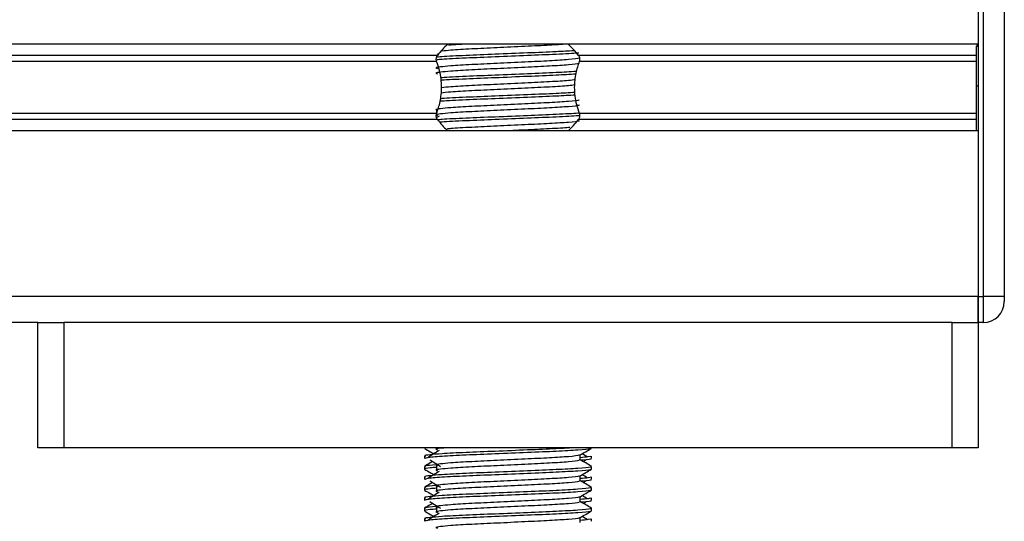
# Model space of a CAD drawing. Header units: millimetres. Extents: x 0 to 420, y 0 to 297.
# Tile 70 of 80: x 317 to 328, y 175 to 180. Entities that reach past the tile are written whole.
import ezdxf

# ---------------------------------------------------------------- set-up
doc = ezdxf.new("R2010")
doc.units = ezdxf.units.MM

msp = doc.modelspace()

# ---------------------------------------------------------------- linework, layer by layer
at = {"color": 7, "linetype": 'Continuous', "lineweight": 25}
for p, q in [((327.2499, 181.5572), (327.2499, 179.8316)), ((327.2499, 181.5572), (327.2499, 177.2023)), ((327.3043, 177.2023), (327.3043, 181.5572)), ((327.5221, 181.5572), (327.5221, 177.2023)), ((327.2499, 179.8316), (290.2339, 179.8316)), ((321.6333, 179.7337), (321.6139, 179.7218)), ((327.2499, 179.8179), (327.2336, 179.8179)), ((327.2336, 179.81), (327.2499, 179.81)), ((321.6158, 179.7135), (295.8679, 179.7135)), ((321.608, 179.651), (295.8758, 179.651)), ((327.2336, 179.7135), (323.0856, 179.7135)), ((327.2336, 179.651), (323.0934, 179.651)), ((327.2336, 179.3962), (327.2499, 179.3962)), ((327.2336, 179.3362), (327.2336, 179.3771)), ((321.6051, 179.1408), (321.6051, 179.0971)), ((321.6158, 179.0459), (295.8679, 179.0459)), ((321.608, 179.1084), (295.8758, 179.1084)), ((321.6333, 179.0804), (321.6101, 179.0663)), ((327.2336, 179.0459), (323.0856, 179.0459)), ((327.2336, 179.1084), (323.0934, 179.1084)), ((327.2499, 178.9279), (290.2339, 178.9279)), ((327.2499, 178.9279), (327.2499, 177.2023)), ((327.2499, 177.2023), (290.2339, 177.2023)), ((327.2499, 177.2023), (327.2499, 176.9302)), ((327.2499, 177.2023), (327.3043, 177.2023)), ((327.2499, 176.9302), (327.2499, 177.2023)), ((327.3043, 176.9302), (327.3043, 177.2023)), ((327.5221, 177.2023), (327.3043, 177.2023)), ((327.5221, 177.2023), (327.5221, 177.1479)), ((317.4515, 176.9302), (300.0322, 176.9302)), ((317.4515, 175.6237), (317.4515, 176.9302)), ((317.4515, 176.9302), (317.7237, 176.9302)), ((317.7237, 176.9302), (317.7237, 175.6237)), ((326.9777, 176.9302), (317.7237, 176.9302)), ((326.9777, 175.6237), (326.9777, 176.9302)), ((326.9777, 176.9302), (327.2499, 176.9302)), ((327.3043, 176.9302), (327.2499, 176.9302)), ((327.2499, 176.9302), (327.2499, 175.6237)), ((317.7237, 175.6237), (317.4515, 175.6237)), ((326.9777, 175.6237), (317.7237, 175.6237)), ((321.4798, 175.6237), (321.4798, 175.6208)), ((321.6051, 175.6237), (321.6051, 175.6025)), ((323.2217, 175.6208), (323.2217, 175.6237)), ((327.2499, 175.6237), (326.9777, 175.6237)), ((321.4798, 175.5391), (321.4798, 175.512)), ((323.1038, 175.4985), (323.1038, 175.5516)), ((323.2217, 175.512), (323.2217, 175.5391)), ((321.4798, 175.4302), (321.4798, 175.4031)), ((321.6051, 175.4392), (321.6051, 175.3848)), ((323.1352, 175.4815), (323.1644, 175.4993)), ((323.2217, 175.4031), (323.2217, 175.4302)), ((321.4798, 175.3214), (321.4798, 175.2942)), ((323.1038, 175.2808), (323.1038, 175.3338)), ((323.2217, 175.2942), (323.2217, 175.3214)), ((321.4798, 175.2125), (321.4798, 175.1853)), ((321.6051, 175.2215), (321.6051, 175.167)), ((323.1352, 175.2637), (323.1644, 175.2816)), ((323.2217, 175.1853), (323.2217, 175.2125)), ((323.1038, 175.063), (323.1038, 175.1161)), ((321.4798, 175.1036), (321.4798, 175.0765)), ((323.1352, 175.046), (323.1644, 175.0638)), ((323.2217, 175.0765), (323.2217, 175.1036)), ((321.4798, 174.9947), (321.4798, 174.9676)), ((321.6051, 175.0037), (321.6051, 174.9493)), ((323.2217, 174.9676), (323.2217, 174.9947)), ((321.4798, 174.8859), (321.4798, 174.8587)), ((323.1038, 174.8453), (323.1038, 174.8984)), ((323.2217, 174.8587), (323.2217, 174.8859))]:
    msp.add_line(p, q, dxfattribs=at)
for centre, radius, start, end in [((322.3507, 179.1511), 0.9254, 132.66793, 142.57212), ((322.3507, 179.1511), 0.9254, 37.42788, 47.33207), ((322.3507, 179.6084), 0.9254, 217.42788, 226.78945), ((322.3507, 179.6084), 0.9254, 312.66793, 322.57212), ((327.3043, 177.1479), 0.2177, 270, 0)]:
    msp.add_arc(centre, radius, start, end, dxfattribs=at)
for points, knots in [([(322.9628, 179.8316), (322.9074, 179.8276), (322.7912, 179.8194), (322.5274, 179.8072), (322.2376, 179.7928), (321.9635, 179.7808), (321.7632, 179.7688), (321.6923, 179.7612), (321.6641, 179.7582)], [0, 0, 0, 0, 0.1621698, 0.3404556, 0.52381, 0.7001174, 0.8808556, 1, 1, 1, 1]), ([(321.9166, 179.8316), (321.8563, 179.8283), (321.78, 179.8242), (321.7385, 179.8199), (321.7298, 179.819)], [0, 0, 0, 0, 0.7912827, 1, 1, 1, 1]), ([(323.0888, 179.7385), (323.0857, 179.7382), (323.0429, 179.7333), (322.8563, 179.7246), (322.559, 179.7119), (322.2181, 179.6975), (321.9062, 179.6855), (321.6899, 179.6749), (321.6279, 179.6688), (321.6117, 179.6672)], [0, 0, 0, 0, 0.0141502, 0.1972888, 0.3802442, 0.568395, 0.7493223, 0.9347916, 1, 1, 1, 1]), ([(323.0363, 179.7623), (322.9789, 179.7588), (322.8509, 179.7509), (322.5549, 179.7392), (322.2194, 179.7248), (321.9048, 179.7127), (321.6987, 179.7025), (321.6323, 179.6966), (321.6175, 179.6953)], [0, 0, 0, 0, 0.1580909, 0.3528892, 0.5532191, 0.7458579, 0.9433327, 1, 1, 1, 1]), ([(327.2336, 179.3962), (327.2336, 179.483), (327.2336, 179.6392), (327.2336, 179.7575), (327.2336, 179.81)], [0, 0, 0, 0, 0.5558787, 1, 1, 1, 1]), ([(323.0905, 179.6871), (323.0914, 179.6859), (323.0954, 179.6804), (322.9928, 179.6692), (322.796, 179.6566), (322.5283, 179.6439), (322.2376, 179.6295), (321.9624, 179.6175), (321.7589, 179.6051), (321.6417, 179.5933), (321.587, 179.5846), (321.6083, 179.5787), (321.6178, 179.5761)], [0, 0, 0, 0, 0.0351066, 0.1561349, 0.2739528, 0.3916527, 0.5126988, 0.6290926, 0.7484115, 0.8401345, 0.9287498, 1, 1, 1, 1]), ([(323.0908, 179.6354), (323.0932, 179.6333), (323.1003, 179.627), (322.9943, 179.6148), (322.7956, 179.6021), (322.5284, 179.5894), (322.2376, 179.5751), (321.9624, 179.563), (321.7589, 179.5507), (321.6417, 179.5388), (321.587, 179.5302), (321.6083, 179.5243), (321.6178, 179.5217)], [0, 0, 0, 0, 0.059132, 0.1771634, 0.2920638, 0.4068492, 0.5248979, 0.6384095, 0.7547738, 0.8442256, 0.9306466, 1, 1, 1, 1]), ([(321.608, 179.651), (321.6077, 179.6521), (321.6056, 179.6582), (321.6034, 179.6702), (321.6043, 179.6864), (321.6081, 179.7007), (321.6126, 179.7092), (321.6155, 179.713), (321.6158, 179.7135)], [0, 0, 0, 0, 0.0508548, 0.3030287, 0.5240656, 0.7365591, 0.9653107, 1, 1, 1, 1]), ([(321.608, 179.1084), (321.6212, 179.1488), (321.649, 179.2334), (321.6659, 179.3897), (321.6466, 179.5362), (321.6185, 179.6199), (321.608, 179.651)], [0, 0, 0, 0, 0.23848242, 0.50021329, 0.81420285, 1, 1, 1, 1]), ([(323.0934, 179.651), (323.0802, 179.6107), (323.0525, 179.5261), (323.0355, 179.3697), (323.0549, 179.2233), (323.083, 179.1396), (323.0934, 179.1084)], [0, 0, 0, 0, 0.2384824, 0.5002133, 0.8142029, 1, 1, 1, 1]), ([(323.0856, 179.7135), (323.0865, 179.7124), (323.09, 179.7074), (323.095, 179.6964), (323.098, 179.6799), (323.0973, 179.6639), (323.0947, 179.6552), (323.0934, 179.651)], [0, 0, 0, 0, 0.0786657, 0.3295798, 0.5818024, 0.802882, 1, 1, 1, 1]), ([(323.0631, 179.546), (322.9977, 179.542), (322.862, 179.5337), (322.5554, 179.5214), (322.2189, 179.507), (321.9063, 179.495), (321.7115, 179.4855), (321.6525, 179.4805), (321.6468, 179.48)], [0, 0, 0, 0, 0.1833159, 0.3805505, 0.5833859, 0.778434, 0.9783786, 1, 1, 1, 1]), ([(323.0567, 179.5185), (322.9933, 179.5146), (322.8593, 179.5064), (322.5554, 179.4942), (322.2183, 179.4798), (321.9083, 179.4678), (321.708, 179.4584), (321.6548, 179.4534), (321.6502, 179.4529)], [0, 0, 0, 0, 0.1792693, 0.3781057, 0.5825884, 0.7792206, 0.980789, 1, 1, 1, 1]), ([(323.0506, 179.4606), (323.0309, 179.4576), (322.9812, 179.45), (322.7921, 179.4388), (322.5294, 179.4261), (322.2371, 179.4118), (321.9635, 179.3997), (321.7608, 179.3876), (321.6886, 179.3798), (321.659, 179.3767)], [0, 0, 0, 0, 0.1028709, 0.2594114, 0.4157952, 0.5766249, 0.7312733, 0.8898082, 1, 1, 1, 1]), ([(323.0487, 179.3275), (322.9876, 179.3237), (322.856, 179.3157), (322.5552, 179.3037), (322.2189, 179.2893), (321.9063, 179.2773), (321.7116, 179.2678), (321.6526, 179.2627), (321.6469, 179.2623)], [0, 0, 0, 0, 0.1729956, 0.3727716, 0.5782206, 0.7757819, 0.9783028, 1, 1, 1, 1]), ([(323.0448, 179.4054), (323.0266, 179.4027), (322.978, 179.3954), (322.7918, 179.3844), (322.5295, 179.3717), (322.2371, 179.3573), (321.9634, 179.3453), (321.7581, 179.333), (321.6845, 179.325), (321.6532, 179.3217)], [0, 0, 0, 0, 0.0944898, 0.2513541, 0.4080614, 0.5692237, 0.724192, 0.8830549, 1, 1, 1, 1]), ([(327.2336, 178.9279), (327.2336, 178.9313), (327.2336, 178.9488), (327.2336, 179.012), (327.2336, 179.1163), (327.2336, 179.2487), (327.2336, 179.3454), (327.2336, 179.3962)], [0, 0, 0, 0, 0.0480315, 0.2536975, 0.478596, 0.7263063, 1, 1, 1, 1]), ([(323.0905, 179.2517), (323.0914, 179.2504), (323.0954, 179.245), (322.9928, 179.2337), (322.796, 179.2211), (322.5283, 179.2084), (322.2376, 179.194), (321.9624, 179.182), (321.7589, 179.1696), (321.6417, 179.1578), (321.587, 179.1491), (321.6083, 179.1432), (321.6178, 179.1406)], [0, 0, 0, 0, 0.0351066, 0.1561349, 0.2739528, 0.3916527, 0.5126988, 0.6290926, 0.7484115, 0.8401345, 0.9287498, 1, 1, 1, 1]), ([(323.052, 179.3004), (322.99, 179.2966), (322.8574, 179.2885), (322.5553, 179.2765), (322.2185, 179.2621), (321.9078, 179.2501), (321.7052, 179.2404), (321.6506, 179.2353), (321.644, 179.2346)], [0, 0, 0, 0, 0.1744293, 0.3724463, 0.5760865, 0.7719084, 0.9726462, 1, 1, 1, 1]), ([(323.0908, 179.1999), (323.0932, 179.1978), (323.1003, 179.1915), (322.9943, 179.1793), (322.7956, 179.1666), (322.5284, 179.154), (322.2376, 179.1396), (321.9624, 179.1275), (321.7589, 179.1152), (321.6417, 179.1034), (321.587, 179.0947), (321.6083, 179.0888), (321.6178, 179.0862)], [0, 0, 0, 0, 0.059132, 0.1771634, 0.2920638, 0.4068492, 0.5248979, 0.6384095, 0.7547738, 0.8442256, 0.9306466, 1, 1, 1, 1]), ([(323.0921, 179.1129), (323.088, 179.1124), (323.0444, 179.1074), (322.8567, 179.0986), (322.5588, 179.0859), (322.2184, 179.0715), (321.905, 179.0595), (321.6972, 179.0492), (321.63, 179.0432), (321.6142, 179.0418)], [0, 0, 0, 0, 0.01903032, 0.20279877, 0.38638346, 0.57518143, 0.756731, 0.94283818, 1, 1, 1, 1]), ([(321.6158, 179.0459), (321.615, 179.0471), (321.6114, 179.0521), (321.6064, 179.0631), (321.6035, 179.0796), (321.6041, 179.0956), (321.6068, 179.1043), (321.608, 179.1084)], [0, 0, 0, 0, 0.07866572, 0.32957984, 0.58180241, 0.80288201, 1, 1, 1, 1]), ([(323.0973, 179.0862), (323.0916, 179.0856), (323.047, 179.0804), (322.8572, 179.0714), (322.5589, 179.0587), (322.2176, 179.0443), (321.9082, 179.0323), (321.7057, 179.0227), (321.6513, 179.0176), (321.6451, 179.017)], [0, 0, 0, 0, 0.0275782, 0.2161233, 0.4044799, 0.5981853, 0.7844538, 0.9753985, 1, 1, 1, 1]), ([(323.0905, 179.0339), (323.0914, 179.0327), (323.0954, 179.0272), (322.9929, 179.016), (322.7959, 179.0033), (322.5285, 178.9907), (322.2368, 178.9763), (321.9652, 178.9643), (321.7867, 178.954), (321.7292, 178.9481), (321.7163, 178.9467)], [0, 0, 0, 0, 0.0448324, 0.1993902, 0.3498481, 0.5001554, 0.6547358, 0.8033751, 0.9557499, 1, 1, 1, 1]), ([(323.0934, 179.1084), (323.0938, 179.1074), (323.0959, 179.1013), (323.098, 179.0893), (323.0972, 179.073), (323.0933, 179.0588), (323.0889, 179.0503), (323.086, 179.0465), (323.0856, 179.0459)], [0, 0, 0, 0, 0.0508548, 0.3030287, 0.5240656, 0.7365591, 0.9653107, 1, 1, 1, 1]), ([(322.9969, 178.9638), (322.9918, 178.9631), (322.9531, 178.9579), (322.7886, 178.9489), (322.5675, 178.938), (322.4153, 178.9307), (322.3584, 178.9279)], [0, 0, 0, 0, 0.0552431, 0.4192215, 0.7828355, 1, 1, 1, 1]), ([(323.0105, 175.6237), (322.9609, 175.6207), (322.8403, 175.6134), (322.5543, 175.6021), (322.2203, 175.5877), (321.9017, 175.5756), (321.6655, 175.5633), (321.5331, 175.5514), (321.4726, 175.5443), (321.4872, 175.5401), (321.4906, 175.5391)], [0, 0, 0, 0, 0.1075546, 0.2616311, 0.4200829, 0.5724514, 0.7286449, 0.8487125, 0.9647164, 1, 1, 1, 1]), ([(321.6908, 175.6237), (321.676, 175.6223), (321.6241, 175.6175), (321.5884, 175.6108), (321.6087, 175.6049), (321.6178, 175.6023)], [0, 0, 0, 0, 0.182373, 0.6359785, 1, 1, 1, 1]), ([(321.4818, 175.6186), (321.5015, 175.6072), (321.5336, 175.5886), (321.5658, 175.57), (321.5782, 175.5628)], [0, 0, 0, 0, 0.6131696, 1, 1, 1, 1]), ([(323.2113, 175.6185), (323.2106, 175.6171), (323.2078, 175.6115), (323.0953, 175.6002), (322.8651, 175.5875), (322.5562, 175.5748), (322.2202, 175.5605), (321.9007, 175.5484), (321.6493, 175.5349), (321.4978, 175.5221), (321.493, 175.515), (321.491, 175.512)], [0, 0, 0, 0, 0.0399117, 0.1661575, 0.2890582, 0.4118359, 0.5381002, 0.6595169, 0.7839817, 0.9096926, 1, 1, 1, 1]), ([(321.6333, 175.5966), (321.6147, 175.5852), (321.5776, 175.5625), (321.5405, 175.5398), (321.522, 175.5284)], [0, 0, 0, 0, 0.49999, 1, 1, 1, 1]), ([(323.0905, 175.5501), (323.0914, 175.5488), (323.0954, 175.5434), (322.9928, 175.5321), (322.796, 175.5195), (322.5283, 175.5068), (322.2376, 175.4924), (321.9624, 175.4804), (321.7589, 175.468), (321.6417, 175.4562), (321.587, 175.4475), (321.6083, 175.4416), (321.6178, 175.439)], [0, 0, 0, 0, 0.0351066, 0.1561349, 0.2739528, 0.3916527, 0.5126988, 0.6290926, 0.7484115, 0.8401345, 0.9287498, 1, 1, 1, 1]), ([(323.1015, 175.5502), (323.1212, 175.5616), (323.1605, 175.5844), (323.1999, 175.6072), (323.2196, 175.6186)], [0, 0, 0, 0, 0.4999356, 1, 1, 1, 1]), ([(323.2108, 175.5391), (323.2113, 175.5359), (323.2121, 175.5304), (323.1353, 175.5244), (323.1038, 175.5219)], [0, 0, 0, 0, 0.5906829, 1, 1, 1, 1]), ([(323.1794, 175.5284), (323.1609, 175.5398), (323.1422, 175.5512), (323.1235, 175.5627), (323.1233, 175.5628)], [0, 0, 0, 0, 0.98983176, 1, 1, 1, 1]), ([(323.2066, 175.4302), (323.2093, 175.4281), (323.2175, 175.4218), (323.095, 175.4097), (322.8652, 175.397), (322.5562, 175.3843), (322.2198, 175.3699), (321.9019, 175.3579), (321.6655, 175.3455), (321.5331, 175.3337), (321.4726, 175.3266), (321.4872, 175.3224), (321.4906, 175.3214)], [0, 0, 0, 0, 0.0610772, 0.1845123, 0.3046768, 0.4247211, 0.5481742, 0.6668878, 0.7885815, 0.8821287, 0.9725098, 1, 1, 1, 1]), ([(321.5662, 175.4815), (321.5576, 175.4765), (321.5294, 175.4601), (321.5011, 175.4438), (321.4814, 175.4324)], [0, 0, 0, 0, 0.30333814, 1, 1, 1, 1]), ([(321.6051, 175.4207), (321.582, 175.419), (321.5108, 175.4138), (321.4768, 175.4082), (321.4851, 175.404), (321.487, 175.4031)], [0, 0, 0, 0, 0.2705432, 0.831179, 1, 1, 1, 1]), ([(321.6003, 175.4481), (321.5531, 175.444), (321.4807, 175.4379), (321.4912, 175.4322), (321.4948, 175.4302)], [0, 0, 0, 0, 0.6510435, 1, 1, 1, 1]), ([(321.5371, 175.4993), (321.5556, 175.4879), (321.5928, 175.4652), (321.6298, 175.4425), (321.6483, 175.4311)], [0, 0, 0, 0, 0.5000113, 1, 1, 1, 1]), ([(323.0908, 175.4983), (323.0932, 175.4962), (323.1003, 175.4899), (322.9943, 175.4777), (322.7956, 175.465), (322.5284, 175.4524), (322.2376, 175.438), (321.9624, 175.4259), (321.7589, 175.4136), (321.6417, 175.4018), (321.587, 175.3931), (321.6083, 175.3872), (321.6178, 175.3846)], [0, 0, 0, 0, 0.05913196, 0.17716337, 0.29206379, 0.4068492, 0.5248979, 0.63840949, 0.75477382, 0.84422556, 0.93064656, 1, 1, 1, 1]), ([(323.22, 175.4324), (323.2003, 175.4438), (323.1616, 175.4662), (323.1229, 175.4886), (323.1038, 175.4996)], [0, 0, 0, 0, 0.50836813, 1, 1, 1, 1]), ([(323.2104, 175.512), (323.2136, 175.511), (323.2298, 175.5057), (323.1879, 175.4992), (323.1119, 175.4944), (323.1062, 175.494)], [0, 0, 0, 0, 0.1837303, 0.9385556, 1, 1, 1, 1]), ([(321.4818, 175.4009), (321.5015, 175.3895), (321.5336, 175.3709), (321.5658, 175.3523), (321.5782, 175.3451)], [0, 0, 0, 0, 0.6131696, 1, 1, 1, 1]), ([(323.2113, 175.4007), (323.2106, 175.3994), (323.2078, 175.3937), (323.0953, 175.3825), (322.8651, 175.3698), (322.5562, 175.3571), (322.2202, 175.3427), (321.9007, 175.3307), (321.6493, 175.3172), (321.4978, 175.3044), (321.493, 175.2972), (321.491, 175.2942)], [0, 0, 0, 0, 0.0399117, 0.1661575, 0.2890582, 0.4118359, 0.5381002, 0.6595169, 0.7839817, 0.9096926, 1, 1, 1, 1]), ([(321.6333, 175.3788), (321.6147, 175.3675), (321.5776, 175.3447), (321.5405, 175.322), (321.522, 175.3107)], [0, 0, 0, 0, 0.49999, 1, 1, 1, 1]), ([(323.0905, 175.3323), (323.0914, 175.3311), (323.0954, 175.3256), (322.9928, 175.3144), (322.796, 175.3017), (322.5283, 175.289), (322.2376, 175.2747), (321.9624, 175.2626), (321.7589, 175.2503), (321.6417, 175.2385), (321.587, 175.2298), (321.6083, 175.2239), (321.6178, 175.2213)], [0, 0, 0, 0, 0.0351066, 0.1561349, 0.2739528, 0.3916527, 0.5126988, 0.6290926, 0.7484115, 0.8401345, 0.9287498, 1, 1, 1, 1]), ([(323.1015, 175.3325), (323.1212, 175.3439), (323.1605, 175.3667), (323.1999, 175.3895), (323.2196, 175.4009)], [0, 0, 0, 0, 0.4999356, 1, 1, 1, 1]), ([(323.2108, 175.3214), (323.2113, 175.3181), (323.2121, 175.3126), (323.1353, 175.3066), (323.1038, 175.3042)], [0, 0, 0, 0, 0.5906829, 1, 1, 1, 1]), ([(323.1794, 175.3107), (323.1609, 175.322), (323.1422, 175.3335), (323.1235, 175.345), (323.1233, 175.3451)], [0, 0, 0, 0, 0.9898318, 1, 1, 1, 1]), ([(323.2066, 175.2125), (323.2093, 175.2104), (323.2175, 175.2041), (323.095, 175.1919), (322.8652, 175.1792), (322.5562, 175.1666), (322.2198, 175.1522), (321.9019, 175.1402), (321.6655, 175.1278), (321.5331, 175.116), (321.4726, 175.1088), (321.4872, 175.1046), (321.4906, 175.1036)], [0, 0, 0, 0, 0.0610772, 0.1845123, 0.3046768, 0.4247211, 0.5481742, 0.6668878, 0.7885815, 0.8821287, 0.9725098, 1, 1, 1, 1]), ([(321.5662, 175.2637), (321.5576, 175.2587), (321.5294, 175.2424), (321.5011, 175.226), (321.4814, 175.2146)], [0, 0, 0, 0, 0.30333814, 1, 1, 1, 1]), ([(321.6003, 175.2303), (321.5531, 175.2263), (321.4807, 175.2201), (321.4912, 175.2145), (321.4948, 175.2125)], [0, 0, 0, 0, 0.6510435, 1, 1, 1, 1]), ([(321.5371, 175.2816), (321.5556, 175.2702), (321.5928, 175.2475), (321.6298, 175.2247), (321.6483, 175.2134)], [0, 0, 0, 0, 0.5000113, 1, 1, 1, 1]), ([(323.0908, 175.2806), (323.0932, 175.2785), (323.1003, 175.2722), (322.9943, 175.26), (322.7956, 175.2473), (322.5284, 175.2346), (322.2376, 175.2202), (321.9624, 175.2082), (321.7589, 175.1958), (321.6417, 175.184), (321.587, 175.1753), (321.6083, 175.1695), (321.6178, 175.1668)], [0, 0, 0, 0, 0.059132, 0.1771634, 0.2920638, 0.4068492, 0.5248979, 0.6384095, 0.7547738, 0.8442256, 0.9306466, 1, 1, 1, 1]), ([(323.22, 175.2146), (323.2003, 175.226), (323.1616, 175.2484), (323.1229, 175.2709), (323.1038, 175.2819)], [0, 0, 0, 0, 0.5083681, 1, 1, 1, 1]), ([(323.2104, 175.2942), (323.2136, 175.2932), (323.2298, 175.288), (323.1879, 175.2815), (323.1119, 175.2766), (323.1062, 175.2763)], [0, 0, 0, 0, 0.1837303, 0.9385556, 1, 1, 1, 1]), ([(321.4818, 175.1831), (321.5015, 175.1717), (321.5336, 175.1531), (321.5658, 175.1345), (321.5782, 175.1274)], [0, 0, 0, 0, 0.6131696, 1, 1, 1, 1]), ([(321.6051, 175.2029), (321.582, 175.2012), (321.5108, 175.196), (321.4768, 175.1905), (321.4851, 175.1863), (321.487, 175.1853)], [0, 0, 0, 0, 0.2705432, 0.831179, 1, 1, 1, 1]), ([(323.2113, 175.183), (323.2106, 175.1816), (323.2078, 175.176), (323.0953, 175.1647), (322.8651, 175.152), (322.5562, 175.1394), (322.2202, 175.125), (321.9007, 175.1129), (321.6493, 175.0995), (321.4978, 175.0866), (321.493, 175.0795), (321.491, 175.0765)], [0, 0, 0, 0, 0.0399117, 0.1661575, 0.2890582, 0.4118359, 0.5381002, 0.6595169, 0.7839817, 0.9096926, 1, 1, 1, 1]), ([(321.6333, 175.1611), (321.6147, 175.1497), (321.5776, 175.127), (321.5405, 175.1043), (321.522, 175.0929)], [0, 0, 0, 0, 0.49998997, 1, 1, 1, 1]), ([(323.0905, 175.1146), (323.0914, 175.1133), (323.0954, 175.1079), (322.9928, 175.0967), (322.796, 175.084), (322.5283, 175.0713), (322.2376, 175.0569), (321.9624, 175.0449), (321.7589, 175.0325), (321.6417, 175.0207), (321.587, 175.012), (321.6083, 175.0061), (321.6178, 175.0035)], [0, 0, 0, 0, 0.0351066, 0.1561349, 0.2739528, 0.3916527, 0.5126988, 0.6290926, 0.7484115, 0.8401345, 0.9287498, 1, 1, 1, 1]), ([(323.1015, 175.1147), (323.1212, 175.1261), (323.1605, 175.1489), (323.1999, 175.1717), (323.2196, 175.1831)], [0, 0, 0, 0, 0.4999356, 1, 1, 1, 1]), ([(323.1794, 175.0929), (323.1609, 175.1043), (323.1422, 175.1158), (323.1235, 175.1272), (323.1233, 175.1274)], [0, 0, 0, 0, 0.9898318, 1, 1, 1, 1]), ([(321.5662, 175.046), (321.5576, 175.041), (321.5294, 175.0246), (321.5011, 175.0083), (321.4814, 174.9969)], [0, 0, 0, 0, 0.3033381, 1, 1, 1, 1]), ([(321.6003, 175.0126), (321.5531, 175.0086), (321.4807, 175.0024), (321.4912, 174.9967), (321.4948, 174.9947)], [0, 0, 0, 0, 0.6510435, 1, 1, 1, 1]), ([(321.5371, 175.0638), (321.5556, 175.0525), (321.5928, 175.0297), (321.6298, 175.007), (321.6483, 174.9956)], [0, 0, 0, 0, 0.5000113, 1, 1, 1, 1]), ([(323.0908, 175.0629), (323.0932, 175.0607), (323.1003, 175.0544), (322.9943, 175.0423), (322.7956, 175.0295), (322.5284, 175.0169), (322.2376, 175.0025), (321.9624, 174.9905), (321.7589, 174.9781), (321.6417, 174.9663), (321.587, 174.9576), (321.6083, 174.9517), (321.6178, 174.9491)], [0, 0, 0, 0, 0.05913196, 0.17716337, 0.29206379, 0.4068492, 0.5248979, 0.63840949, 0.75477382, 0.84422556, 0.93064656, 1, 1, 1, 1]), ([(323.2108, 175.1036), (323.2113, 175.1004), (323.2121, 175.0949), (323.1353, 175.0889), (323.1038, 175.0864)], [0, 0, 0, 0, 0.5906829, 1, 1, 1, 1]), ([(323.22, 174.9969), (323.2003, 175.0083), (323.1616, 175.0307), (323.1229, 175.0531), (323.1038, 175.0641)], [0, 0, 0, 0, 0.5083681, 1, 1, 1, 1]), ([(323.2104, 175.0765), (323.2136, 175.0755), (323.2298, 175.0703), (323.1879, 175.0638), (323.1119, 175.0589), (323.1062, 175.0585)], [0, 0, 0, 0, 0.1837303, 0.9385556, 1, 1, 1, 1]), ([(323.2066, 174.9947), (323.2093, 174.9926), (323.2175, 174.9863), (323.095, 174.9742), (322.8652, 174.9615), (322.5562, 174.9488), (322.2198, 174.9345), (321.9019, 174.9224), (321.6655, 174.9101), (321.5331, 174.8982), (321.4726, 174.8911), (321.4872, 174.8869), (321.4906, 174.8859)], [0, 0, 0, 0, 0.0610772, 0.1845123, 0.3046768, 0.4247211, 0.5481742, 0.6668878, 0.7885815, 0.8821287, 0.9725098, 1, 1, 1, 1]), ([(321.4818, 174.9654), (321.5015, 174.954), (321.5336, 174.9354), (321.5658, 174.9168), (321.5782, 174.9096)], [0, 0, 0, 0, 0.6131696, 1, 1, 1, 1]), ([(321.6051, 174.9852), (321.582, 174.9835), (321.5108, 174.9783), (321.4768, 174.9727), (321.4851, 174.9685), (321.487, 174.9676)], [0, 0, 0, 0, 0.2705432, 0.831179, 1, 1, 1, 1]), ([(323.2113, 174.9652), (323.2106, 174.9639), (323.2078, 174.9583), (323.0953, 174.947), (322.8651, 174.9343), (322.5562, 174.9216), (322.2202, 174.9072), (321.9007, 174.8952), (321.6493, 174.8817), (321.4978, 174.8689), (321.493, 174.8617), (321.491, 174.8587)], [0, 0, 0, 0, 0.0399117, 0.1661575, 0.2890582, 0.4118359, 0.5381002, 0.6595169, 0.7839817, 0.9096926, 1, 1, 1, 1]), ([(321.6333, 174.9434), (321.6147, 174.932), (321.5776, 174.9093), (321.5405, 174.8865), (321.522, 174.8752)], [0, 0, 0, 0, 0.49999, 1, 1, 1, 1]), ([(323.1015, 174.897), (323.1212, 174.9084), (323.1605, 174.9312), (323.1999, 174.954), (323.2196, 174.9654)], [0, 0, 0, 0, 0.4999356, 1, 1, 1, 1]), ([(323.1794, 174.8752), (323.1609, 174.8865), (323.1422, 174.898), (323.1235, 174.9095), (323.1233, 174.9096)], [0, 0, 0, 0, 0.9898318, 1, 1, 1, 1]), ([(323.0905, 174.8968), (323.0914, 174.8956), (323.0954, 174.8901), (322.9928, 174.8789), (322.796, 174.8662), (322.5283, 174.8536), (322.2376, 174.8392), (321.9624, 174.8272), (321.7589, 174.8148), (321.6417, 174.803), (321.587, 174.7943), (321.6083, 174.7884), (321.6178, 174.7858)], [0, 0, 0, 0, 0.0351066, 0.1561349, 0.2739528, 0.3916527, 0.5126988, 0.6290926, 0.7484115, 0.8401345, 0.9287498, 1, 1, 1, 1]), ([(323.2108, 174.8859), (323.2113, 174.8826), (323.2121, 174.8771), (323.1353, 174.8712), (323.1038, 174.8687)], [0, 0, 0, 0, 0.5906829, 1, 1, 1, 1])]:
    msp.add_open_spline(points, degree=3, knots=knots, dxfattribs=at)

doc.saveas('drawing.dxf')
